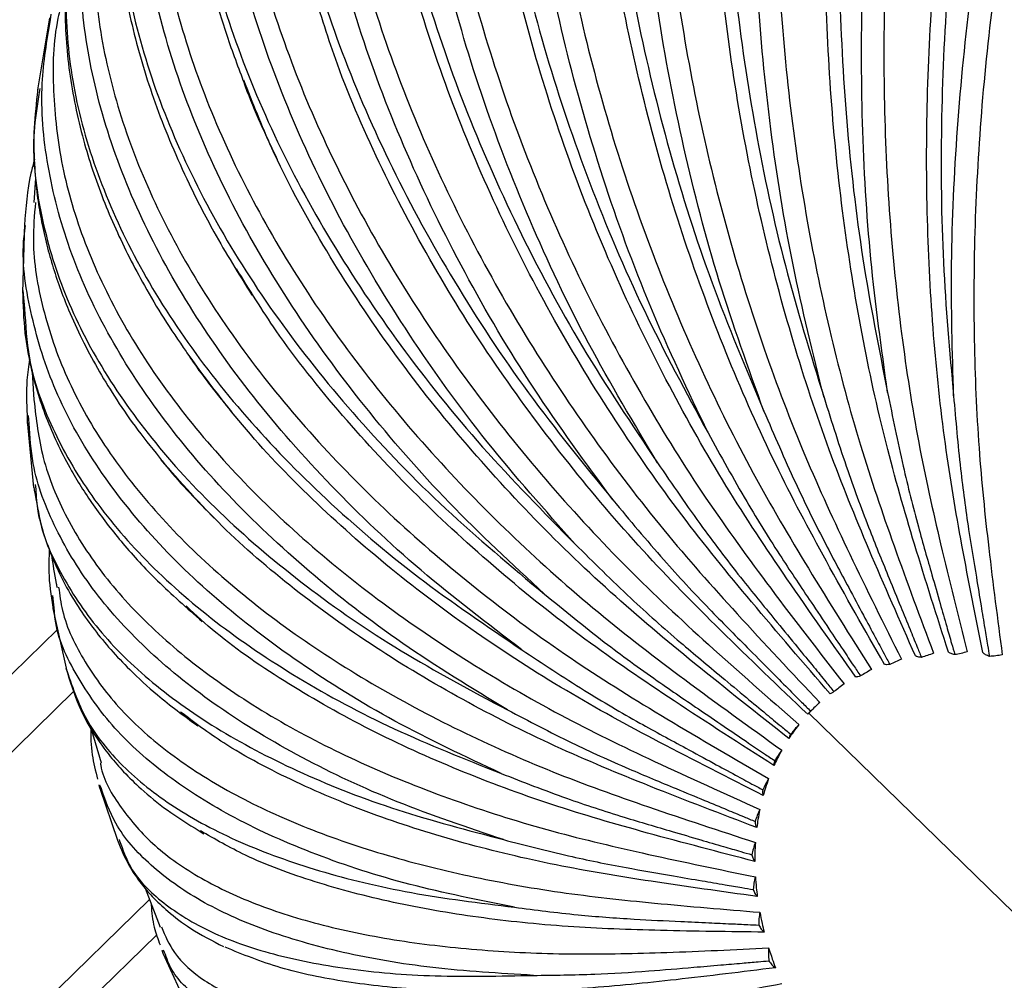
# Paper-space layout '_Trimétrica' of a CAD drawing. Header units: millimetres. Extents: x -718 to 155, y -810 to 550.
# Tile 14 of 29: x -552 to -491, y -546 to -486. Entities that reach past the tile are written whole.
import ezdxf

# ---------------------------------------------------------------- set-up
doc = ezdxf.new("R2010")
doc.units = ezdxf.units.MM

psp = doc.layouts.new('_Trimétrica')

# ---------------------------------------------------------------- linework, layer by layer
at = {"color": 7, "linetype": 'Continuous', "lineweight": 25}
for p, q in [((-550.312, -485.797), (-551.066, -490.305)), ((-550.249, -485.915), (-550.202, -485.557)), ((-551.05, -490.195), (-551.084, -490.607)), ((-550.925, -490.206), (-550.974, -490.584)), ((-551.179, -495.819), (-551.284, -497.344)), ((-551.873, -498.646), (-552, -503.003)), ((-551.975, -502.858), (-551.867, -503.983)), ((-551.387, -507.963), (-551.302, -509.69)), ((-551.717, -511.009), (-551.309, -515.163)), ((-551.708, -510.618), (-551.705, -511.172)), ((-551.581, -511.164), (-551.632, -510.666)), ((-551.204, -514.976), (-551.175, -515.276)), ((-550.005, -522.912), (-550.102, -521.927)), ((-550.101, -522.737), (-549.238, -526.654)), ((-549.81, -524.055), (-682.995, -654.047)), ((-676.708, -652.774), (-548.784, -527.915)), ((-502.564, -529.011), (-502.826, -529.279)), ((-474.206, -557.211), (-502.826, -529.279)), ((-547.737, -530.206), (-547.076, -532.391)), ((-547.226, -533.757), (-547.178, -533.973)), ((-547.09, -533.945), (-547.159, -533.779)), ((-547.174, -533.974), (-546.064, -537.233)), ((-540.948, -536.645), (-540.655, -536.836)), ((-545.957, -537.196), (-545.927, -537.267)), ((-544.323, -540.237), (-543.381, -542.673)), ((-544.051, -540.942), (-668.749, -662.651)), ((-670.422, -666.929), (-543.605, -543.151)), ((-543.291, -544.117), (-543.231, -544.301)), ((-543.229, -544.296), (-541.84, -547.294)), ((-543.117, -544.244), (-543.174, -544.112))]:
    psp.add_line(p, q, dxfattribs=at)
for points, knots in [([(-464.65, -412.883), (-465.906, -412.962), (-468.719, -413.137), (-472.993, -414.633), (-477.421, -417.122), (-481.635, -420.629), (-485.561, -425.059), (-489.137, -430.35), (-492.304, -436.404), (-495.029, -443.144), (-497.278, -450.478), (-499.02, -458.308), (-500.23, -466.528), (-500.892, -475.013), (-500.998, -483.65), (-500.536, -492.315), (-499.558, -500.91), (-498.452, -506.449), (-497.9, -509.218)], [0, 0, 0, 0, 0.050769, 0.113696, 0.176983, 0.240697, 0.304382, 0.367801, 0.431326, 0.494289, 0.557427, 0.620871, 0.683803, 0.747049, 0.810401, 0.873323, 0.936687, 1, 1, 1, 1]), ([(-497.9, -509.218), (-498.284, -506.458), (-499.053, -500.941), (-499.55, -492.342), (-499.553, -483.677), (-499.016, -475.032), (-497.959, -466.539), (-496.394, -458.317), (-494.342, -450.478), (-491.834, -443.136), (-488.905, -436.395), (-485.594, -430.344), (-481.943, -425.063), (-477.992, -420.625), (-473.808, -417.107), (-469.459, -414.59), (-465.018, -413.015), (-462.034, -412.833), (-460.548, -412.742)], [0, 0, 0, 0, 0.062304, 0.124549, 0.18729, 0.249528, 0.311843, 0.374562, 0.436755, 0.499162, 0.561819, 0.623989, 0.686514, 0.74946, 0.812379, 0.875034, 0.937795, 1, 1, 1, 1]), ([(-452.541, -413.244), (-452.946, -413.183), (-454.765, -412.911), (-458.063, -413.462), (-462.369, -414.916), (-466.63, -417.45), (-470.788, -420.946), (-474.769, -425.378), (-478.511, -430.666), (-481.953, -436.716), (-485.055, -443.45), (-487.779, -450.777), (-490.087, -458.597), (-491.948, -466.807), (-493.335, -475.28), (-494.23, -483.905), (-494.61, -492.557), (-494.515, -501.137), (-494.021, -506.667), (-493.775, -509.431)], [0, 0, 0, 0, 0.017626, 0.07915, 0.140196, 0.201591, 0.263399, 0.32518, 0.386703, 0.448329, 0.50941, 0.57066, 0.632206, 0.693257, 0.754612, 0.816069, 0.877111, 0.93858, 1, 1, 1, 1]), ([(-501.875, -509.54), (-502.559, -506.793), (-503.927, -501.302), (-505.293, -492.741), (-506.124, -484.112), (-506.363, -475.5), (-506.02, -467.038), (-505.094, -458.844), (-503.6, -451.029), (-501.561, -443.707), (-499.003, -436.982), (-495.961, -430.943), (-492.475, -425.668), (-488.579, -421.235), (-484.343, -417.706), (-479.824, -415.217), (-476.086, -413.846), (-473.833, -413.669), (-473.206, -413.62)], [0, 0, 0, 0, 0.064767, 0.129472, 0.194692, 0.25939, 0.324168, 0.389366, 0.454017, 0.518891, 0.584024, 0.64865, 0.713646, 0.779081, 0.844486, 0.909618, 0.974859, 1, 1, 1, 1]), ([(-459.084, -413.341), (-460.097, -413.334), (-462.421, -413.318), (-466.016, -414.244), (-469.778, -415.891), (-473.338, -418.214), (-476.7, -421.12), (-479.912, -424.63), (-483.011, -428.811), (-485.976, -433.71), (-488.742, -439.304), (-491.247, -445.542), (-493.431, -452.346), (-495.241, -459.613), (-496.638, -467.219), (-497.598, -475.026), (-498.11, -482.892), (-498.181, -490.674), (-497.833, -498.246), (-497.096, -505.49), (-496.03, -512.33), (-494.564, -518.911), (-493.48, -523.206), (-492.915, -525.445)], [0, 0, 0, 0, 0.03763, 0.086367, 0.133863, 0.179928, 0.224406, 0.268885, 0.314949, 0.362446, 0.411183, 0.460931, 0.511427, 0.562384, 0.613497, 0.664458, 0.714961, 0.764719, 0.813468, 0.86098, 0.907062, 0.951559, 1, 1, 1, 1]), ([(-493.775, -509.431), (-493.85, -506.698), (-493.999, -501.234), (-493.6, -492.713), (-492.747, -484.122), (-491.408, -475.546), (-489.614, -467.117), (-487.388, -458.953), (-484.76, -451.164), (-481.769, -443.864), (-478.456, -437.156), (-474.866, -431.129), (-471.046, -425.863), (-467.038, -421.428), (-462.911, -417.913), (-458.729, -415.355), (-454.572, -413.854), (-451.088, -413.287), (-449.069, -413.618), (-448.361, -413.735)], [0, 0, 0, 0, 0.060278, 0.120499, 0.181199, 0.241413, 0.301701, 0.362381, 0.422551, 0.482929, 0.543548, 0.603696, 0.664187, 0.725087, 0.785959, 0.846577, 0.907296, 0.967478, 1, 1, 1, 1]), ([(-477.812, -414.254), (-477.986, -414.271), (-479.834, -414.45), (-483.191, -415.746), (-487.792, -418.197), (-492.057, -421.726), (-495.93, -426.145), (-499.346, -431.418), (-502.251, -437.44), (-504.614, -444.137), (-506.408, -451.417), (-507.606, -459.181), (-508.192, -467.326), (-508.159, -475.728), (-507.509, -484.275), (-506.238, -492.843), (-504.414, -501.337), (-502.721, -506.806), (-501.875, -509.54)], [0, 0, 0, 0, 0.006849, 0.072687, 0.138903, 0.205564, 0.272196, 0.33855, 0.405014, 0.470891, 0.53695, 0.603329, 0.669172, 0.735345, 0.801628, 0.867462, 0.933758, 1, 1, 1, 1]), ([(-471.742, -413.855), (-471.851, -413.858), (-473.391, -413.898), (-476.247, -414.723), (-480.208, -416.331), (-483.877, -418.671), (-487.274, -421.575), (-490.451, -425.085), (-493.44, -429.261), (-496.213, -434.151), (-498.703, -439.733), (-500.845, -445.955), (-502.581, -452.74), (-503.865, -459.985), (-504.666, -467.565), (-504.969, -475.344), (-504.776, -483.179), (-504.11, -490.93), (-503.006, -498.469), (-501.507, -505.68), (-499.687, -512.488), (-497.455, -519.036), (-495.859, -523.309), (-495.027, -525.536)], [0, 0, 0, 0, 0.0038607, 0.0543079, 0.1034713, 0.1511518, 0.1971913, 0.2432309, 0.2909114, 0.3400748, 0.3905219, 0.4420153, 0.4942833, 0.5470282, 0.5999352, 0.6526837, 0.7049589, 0.7564627, 0.8069232, 0.8561024, 0.9038008, 0.9498597, 1, 1, 1, 1]), ([(-446.613, -414.476), (-447.141, -414.357), (-448.841, -413.976), (-451.814, -414.22), (-455.441, -415.139), (-459.008, -416.833), (-462.453, -419.158), (-465.777, -422.069), (-469.027, -425.576), (-472.24, -429.747), (-475.403, -434.629), (-478.455, -440.197), (-481.335, -446.403), (-483.98, -453.167), (-486.333, -460.387), (-488.347, -467.939), (-489.985, -475.688), (-491.225, -483.49), (-492.057, -491.206), (-492.491, -498.71), (-492.54, -505.885), (-492.252, -512.658), (-491.578, -519.171), (-491.022, -523.42), (-490.733, -525.635)], [0, 0, 0, 0, 0.021697, 0.069783, 0.116892, 0.162801, 0.207327, 0.250319, 0.293312, 0.337837, 0.383747, 0.430856, 0.478941, 0.527751, 0.577005, 0.626411, 0.675668, 0.724484, 0.772579, 0.819701, 0.865625, 0.910167, 0.953178, 1, 1, 1, 1]), ([(-505.637, -510.392), (-506.606, -507.697), (-508.544, -502.311), (-510.736, -493.903), (-512.356, -485.419), (-513.334, -476.943), (-513.669, -468.606), (-513.353, -460.525), (-512.389, -452.808), (-510.795, -445.568), (-508.59, -438.908), (-505.805, -432.916), (-502.474, -427.673), (-498.634, -423.238), (-494.336, -419.743), (-490.198, -417.35), (-487.393, -416.566), (-486.26, -416.249)], [0, 0, 0, 0, 0.067906, 0.135748, 0.204131, 0.271965, 0.339883, 0.408242, 0.476027, 0.544046, 0.612337, 0.680096, 0.748243, 0.81685, 0.885426, 0.953715, 1, 1, 1, 1]), ([(-484.73, -416.32), (-485.153, -416.407), (-487.03, -416.791), (-490.12, -418.208), (-493.906, -420.507), (-497.334, -423.433), (-500.478, -426.931), (-503.361, -431.089), (-505.952, -435.946), (-508.178, -441.479), (-509.975, -447.638), (-511.287, -454.345), (-512.071, -461.497), (-512.304, -468.973), (-511.981, -476.636), (-511.119, -484.348), (-509.75, -491.969), (-507.927, -499.376), (-505.704, -506.453), (-503.166, -513.129), (-500.206, -519.543), (-498.123, -523.726), (-497.037, -525.907)], [0, 0, 0, 0, 0.014892, 0.066104, 0.115772, 0.163731, 0.211689, 0.261357, 0.312569, 0.365119, 0.418759, 0.473205, 0.528149, 0.583261, 0.638208, 0.692662, 0.746312, 0.798876, 0.850105, 0.899791, 0.94777, 1, 1, 1, 1]), ([(-491.255, -417.794), (-491.761, -417.943), (-493.975, -418.596), (-497.554, -420.734), (-501.894, -424.197), (-505.711, -428.624), (-508.979, -433.851), (-511.636, -439.808), (-513.658, -446.412), (-515.023, -453.577), (-515.709, -461.203), (-515.709, -469.19), (-515.021, -477.415), (-513.658, -485.77), (-511.626, -494.133), (-509.005, -502.411), (-506.759, -507.732), (-505.637, -510.392)], [0, 0, 0, 0, 0.020715, 0.090641, 0.161039, 0.231405, 0.301478, 0.371667, 0.441236, 0.510997, 0.581097, 0.650631, 0.720512, 0.79051, 0.860033, 0.930045, 1, 1, 1, 1]), ([(-509.127, -511.759), (-510.363, -509.156), (-512.832, -503.953), (-515.795, -495.81), (-518.151, -487.579), (-519.817, -479.34), (-520.786, -471.22), (-521.038, -463.334), (-520.57, -455.787), (-519.391, -448.69), (-517.516, -442.143), (-514.969, -436.234), (-511.787, -431.034), (-507.986, -426.643), (-503.845, -423.17), (-500.77, -421.644), (-499.33, -420.93)], [0, 0, 0, 0, 0.071797, 0.143526, 0.215827, 0.287548, 0.359357, 0.431633, 0.503302, 0.575218, 0.647422, 0.719064, 0.791116, 0.863653, 0.936158, 1, 1, 1, 1]), ([(-497.741, -420.814), (-498.291, -421.027), (-500.245, -421.784), (-503.249, -423.753), (-506.726, -426.646), (-509.834, -430.146), (-512.62, -434.267), (-515.04, -439.066), (-517.021, -444.515), (-518.496, -450.563), (-519.41, -457.133), (-519.727, -464.125), (-519.43, -471.419), (-518.525, -478.883), (-517.037, -486.38), (-515.014, -493.776), (-512.518, -500.952), (-509.62, -507.797), (-506.413, -514.244), (-502.772, -520.424), (-500.235, -524.451), (-498.913, -526.55)], [0, 0, 0, 0, 0.0204, 0.072499, 0.122804, 0.17311, 0.225208, 0.278927, 0.334049, 0.390313, 0.447424, 0.505057, 0.562866, 0.620502, 0.677621, 0.733897, 0.789033, 0.842769, 0.894887, 0.945214, 1, 1, 1, 1]), ([(-491.952, -525.495), (-492.395, -523.262), (-493.245, -518.979), (-494.362, -512.416), (-495.085, -505.593), (-495.475, -498.367), (-495.477, -490.814), (-495.07, -483.048), (-494.237, -475.2), (-492.978, -467.408), (-491.309, -459.816), (-489.258, -452.561), (-486.871, -445.767), (-484.201, -439.538), (-481.309, -433.949), (-478.255, -429.064), (-475.118, -424.857), (-472.943, -422.596), (-471.877, -421.488)], [0, 0, 0, 0, 0.0624765, 0.1198675, 0.1793013, 0.2405802, 0.3034557, 0.3676311, 0.4327678, 0.4984942, 0.5644181, 0.63014, 0.6952678, 0.7594302, 0.8222891, 0.8835483, 0.9429598, 1, 1, 1, 1]), ([(-503.977, -423.284), (-504.835, -423.718), (-507.35, -424.989), (-510.961, -428.082), (-514.758, -432.437), (-517.88, -437.617), (-520.311, -443.469), (-522.019, -449.935), (-522.988, -456.924), (-523.203, -464.342), (-522.66, -472.089), (-521.369, -480.047), (-519.35, -488.111), (-516.616, -496.164), (-513.26, -504.117), (-510.504, -509.213), (-509.127, -511.759)], [0, 0, 0, 0, 0.038535, 0.112966, 0.187365, 0.261452, 0.335664, 0.409219, 0.482977, 0.557093, 0.630612, 0.704498, 0.778506, 0.852013, 0.926037, 1, 1, 1, 1]), ([(-494.099, -525.461), (-494.814, -523.224), (-496.185, -518.933), (-498.08, -512.358), (-499.569, -505.523), (-500.733, -498.285), (-501.505, -490.719), (-501.847, -482.942), (-501.73, -475.082), (-501.139, -467.28), (-500.076, -459.678), (-498.561, -452.414), (-496.627, -445.616), (-494.329, -439.373), (-491.706, -433.809), (-489.372, -429.668), (-487.835, -427.616), (-487.353, -426.972)], [0, 0, 0, 0, 0.06854, 0.131501, 0.196703, 0.26393, 0.332908, 0.403312, 0.47477, 0.546876, 0.619198, 0.691298, 0.762747, 0.833137, 0.902096, 0.969301, 1, 1, 1, 1]), ([(-512.291, -513.622), (-513.769, -511.148), (-516.723, -506.202), (-520.39, -498.431), (-523.417, -490.556), (-525.712, -482.651), (-527.259, -474.838), (-528.029, -467.226), (-528.014, -459.919), (-527.214, -453.023), (-525.639, -446.636), (-523.313, -440.839), (-520.253, -435.727), (-516.538, -431.292), (-513.532, -429.035), (-512.029, -427.907)], [0, 0, 0, 0, 0.076693, 0.153314, 0.230545, 0.307157, 0.383864, 0.461068, 0.537625, 0.614445, 0.691573, 0.768101, 0.845066, 0.92255, 1, 1, 1, 1]), ([(-510.305, -427.48), (-510.802, -427.771), (-512.588, -428.818), (-515.276, -431.217), (-518.377, -434.663), (-521.067, -438.747), (-523.333, -443.461), (-525.09, -448.792), (-526.271, -454.684), (-526.824, -461.063), (-526.715, -467.829), (-525.934, -474.866), (-524.496, -482.048), (-522.438, -489.242), (-519.817, -496.322), (-516.709, -503.173), (-513.193, -509.691), (-509.376, -515.814), (-505.115, -521.665), (-502.163, -525.473), (-500.624, -527.457)], [0, 0, 0, 0, 0.020447, 0.073576, 0.126705, 0.181727, 0.23846, 0.296675, 0.356098, 0.416414, 0.47728, 0.538334, 0.599204, 0.659529, 0.718963, 0.777194, 0.833945, 0.888988, 0.942139, 1, 1, 1, 1]), ([(-516.101, -430.929), (-517.114, -431.697), (-519.635, -433.608), (-522.896, -437.578), (-525.918, -442.641), (-528.137, -448.369), (-529.565, -454.649), (-530.178, -461.407), (-529.968, -468.548), (-528.938, -475.978), (-527.104, -483.583), (-524.493, -491.262), (-521.128, -498.904), (-517.111, -506.427), (-513.897, -511.224), (-512.291, -513.622)], [0, 0, 0, 0, 0.053369, 0.132766, 0.211832, 0.291029, 0.369526, 0.44824, 0.527336, 0.605794, 0.684644, 0.763625, 0.842071, 0.921067, 1, 1, 1, 1]), ([(-496.159, -525.708), (-497.133, -523.502), (-499.003, -519.271), (-501.646, -512.785), (-503.869, -506.038), (-505.776, -498.889), (-507.285, -491.411), (-508.346, -483.72), (-508.916, -475.943), (-508.965, -468.217), (-508.484, -460.686), (-507.483, -453.481), (-505.978, -446.743), (-504.092, -440.624), (-502.501, -437.052), (-501.736, -435.334)], [0, 0, 0, 0, 0.076298, 0.146386, 0.218968, 0.293803, 0.370589, 0.448962, 0.528508, 0.608775, 0.689284, 0.769545, 0.849081, 0.927438, 1, 1, 1, 1]), ([(-521.886, -436.272), (-522.203, -436.531), (-523.691, -437.749), (-525.936, -440.462), (-528.58, -444.445), (-530.699, -449.066), (-532.26, -454.242), (-533.179, -459.936), (-533.41, -466.07), (-532.923, -472.548), (-531.712, -479.259), (-529.801, -486.081), (-527.236, -492.89), (-524.084, -499.567), (-520.432, -506.004), (-516.368, -512.105), (-512.009, -517.816), (-507.196, -523.248), (-503.876, -526.775), (-502.145, -528.614)], [0, 0, 0, 0, 0.015287, 0.071758, 0.130243, 0.190546, 0.252423, 0.315584, 0.379696, 0.444392, 0.509287, 0.573987, 0.638107, 0.701281, 0.763175, 0.823497, 0.882003, 0.938499, 1, 1, 1, 1]), ([(-515.077, -515.949), (-516.771, -513.639), (-520.156, -509.021), (-524.448, -501.727), (-528.071, -494.305), (-530.926, -486.825), (-532.986, -479.402), (-534.217, -472.141), (-534.602, -465.139), (-534.141, -458.498), (-532.829, -452.318), (-530.71, -446.655), (-527.723, -441.682), (-525.237, -438.432), (-523.562, -437.096), (-523.371, -436.944)], [0, 0, 0, 0, 0.0822455, 0.1644131, 0.247235, 0.3293934, 0.4116529, 0.4944461, 0.5765455, 0.6589268, 0.741638, 0.8237055, 0.9062427, 0.9893361, 1, 1, 1, 1]), ([(-527, -440.568), (-528.016, -441.677), (-530.307, -444.179), (-532.936, -448.881), (-535, -454.422), (-536.174, -460.482), (-536.478, -466.953), (-535.897, -473.756), (-534.442, -480.795), (-532.135, -487.966), (-529.008, -495.173), (-525.092, -502.31), (-520.497, -509.304), (-516.883, -513.735), (-515.077, -515.949)], [0, 0, 0, 0, 0.0676374, 0.1526403, 0.2377857, 0.3221774, 0.4068033, 0.4918389, 0.5761889, 0.6609606, 0.7458728, 0.8302102, 0.9151394, 1, 1, 1, 1]), ([(-498.098, -526.231), (-499.317, -524.092), (-501.657, -519.987), (-505.002, -513.691), (-507.918, -507.131), (-510.523, -500.17), (-512.726, -492.88), (-514.465, -485.372), (-515.681, -477.768), (-516.332, -470.207), (-516.404, -462.818), (-515.867, -455.762), (-514.953, -449.795), (-513.994, -446.411), (-513.613, -445.065)], [0, 0, 0, 0, 0.084626, 0.162364, 0.242869, 0.325873, 0.41104, 0.497968, 0.586197, 0.675226, 0.764521, 0.853544, 0.941761, 1, 1, 1, 1]), ([(-531.904, -446.881), (-532.054, -447.048), (-533.247, -448.375), (-534.986, -451.325), (-537.037, -455.776), (-538.412, -460.783), (-539.111, -466.236), (-539.065, -472.077), (-538.253, -478.21), (-536.674, -484.529), (-534.357, -490.92), (-531.356, -497.267), (-527.749, -503.459), (-523.629, -509.399), (-519.094, -515.001), (-514.269, -520.217), (-508.983, -525.146), (-505.346, -528.337), (-503.451, -530)], [0, 0, 0, 0, 0.008943, 0.071385, 0.135769, 0.201834, 0.269269, 0.337719, 0.406793, 0.476079, 0.545158, 0.613617, 0.681066, 0.747149, 0.811553, 0.874018, 0.934337, 1, 1, 1, 1]), ([(-517.442, -518.705), (-519.321, -516.592), (-523.077, -512.368), (-527.905, -505.643), (-532.041, -498.766), (-535.375, -491.795), (-537.876, -484.841), (-539.502, -478), (-540.234, -471.364), (-540.056, -465.034), (-538.992, -459.082), (-536.974, -453.654), (-535, -449.855), (-533.451, -448.092), (-533.141, -447.74)], [0, 0, 0, 0, 0.088739, 0.177393, 0.266754, 0.355399, 0.444152, 0.533482, 0.622063, 0.710948, 0.80019, 0.888736, 0.97779, 1, 1, 1, 1]), ([(-536.206, -451.798), (-536.872, -452.864), (-538.146, -454.903), (-539.478, -457.863), (-540.673, -461.277), (-541.568, -465.291), (-542.003, -470.001), (-541.863, -474.895), (-541.298, -478.907), (-540.652, -481.919), (-540.095, -484.087), (-539.349, -486.632), (-538.641, -488.536), (-538.262, -489.555)], [0, 0, 0, 0, 0.097877, 0.187358, 0.273115, 0.397556, 0.521688, 0.646366, 0.770686, 0.818754, 0.866222, 0.928377, 1, 1, 1, 1]), ([(-536.898, -453.082), (-537.542, -454.123), (-539.167, -456.753), (-540.754, -461.56), (-541.754, -467.334), (-541.789, -473.478), (-540.899, -479.882), (-539.087, -486.466), (-536.383, -493.128), (-532.823, -499.782), (-528.445, -506.328), (-523.366, -512.703), (-519.416, -516.705), (-517.442, -518.705)], [0, 0, 0, 0, 0.0617379, 0.1560175, 0.2494625, 0.3431669, 0.4373248, 0.5307236, 0.6245894, 0.7186107, 0.8119956, 0.9060358, 1, 1, 1, 1]), ([(-539.93, -458.82), (-540.011, -458.944), (-540.957, -460.389), (-542.17, -463.541), (-543.472, -468.297), (-543.969, -473.488), (-543.701, -478.988), (-542.621, -484.725), (-540.74, -490.593), (-538.09, -496.487), (-534.733, -502.302), (-530.752, -507.937), (-526.249, -513.306), (-521.329, -518.333), (-516.122, -522.979), (-510.447, -527.33), (-506.551, -530.134), (-504.521, -531.596)], [0, 0, 0, 0, 0.006467, 0.075352, 0.146035, 0.218185, 0.29142, 0.365323, 0.439453, 0.513361, 0.586606, 0.65877, 0.729472, 0.798379, 0.865211, 0.929746, 1, 1, 1, 1]), ([(-499.886, -527.023), (-501.331, -524.983), (-504.104, -521.07), (-508.098, -515.061), (-511.651, -508.784), (-514.9, -502.108), (-517.744, -495.102), (-520.106, -487.87), (-521.921, -480.529), (-523.119, -473.218), (-523.726, -466.08), (-523.587, -461.57), (-523.518, -459.34)], [0, 0, 0, 0, 0.099333, 0.19058, 0.285075, 0.382504, 0.482471, 0.584505, 0.688067, 0.792567, 0.897381, 1, 1, 1, 1]), ([(-519.35, -521.846), (-521.38, -519.96), (-525.439, -516.188), (-530.707, -510.12), (-535.262, -503.868), (-538.99, -497.484), (-541.852, -491.069), (-543.803, -484.711), (-544.813, -478.499), (-544.889, -472.513), (-543.951, -466.879), (-542.653, -462.667), (-541.372, -460.537), (-541.035, -459.975)], [0, 0, 0, 0, 0.0964089, 0.1927264, 0.2898109, 0.3861177, 0.4825429, 0.5795938, 0.6758313, 0.7723993, 0.8693542, 0.9655543, 1, 1, 1, 1]), ([(-543.312, -464.241), (-543.796, -465.394), (-544.702, -467.553), (-545.496, -470.585), (-545.996, -473.476), (-546.219, -476.36), (-546.196, -479.282), (-545.879, -482.757), (-545.105, -486.796), (-543.921, -490.642), (-542.689, -493.772), (-541.52, -496.342), (-539.925, -499.485), (-538.476, -501.816), (-537.657, -503.132)], [0, 0, 0, 0, 0.095158, 0.178112, 0.256365, 0.332394, 0.408353, 0.484683, 0.599194, 0.713061, 0.771345, 0.831354, 0.904775, 1, 1, 1, 1]), ([(-543.284, -464.251), (-543.34, -464.346), (-544.311, -466.014), (-545.321, -469.649), (-546.211, -475.103), (-546.025, -480.877), (-544.894, -486.83), (-542.798, -492.899), (-539.78, -498.987), (-535.878, -505.016), (-531.134, -510.895), (-525.672, -516.571), (-521.457, -520.088), (-519.35, -521.846)], [0, 0, 0, 0, 0.006074, 0.105947, 0.204935, 0.304199, 0.403943, 0.502883, 0.602317, 0.701917, 0.800842, 0.900461, 1, 1, 1, 1]), ([(-545.782, -471.558), (-545.87, -471.753), (-546.599, -473.372), (-547.27, -476.711), (-547.699, -481.565), (-547.239, -486.698), (-545.961, -491.989), (-543.847, -497.355), (-540.943, -502.696), (-537.313, -507.917), (-533.047, -512.931), (-528.251, -517.663), (-523.036, -522.048), (-517.538, -526.06), (-511.567, -529.765), (-507.472, -532.139), (-505.338, -533.376)], [0, 0, 0, 0, 0.010352, 0.086004, 0.163225, 0.241609, 0.320707, 0.400048, 0.479152, 0.557545, 0.634782, 0.710455, 0.784206, 0.855736, 0.924808, 1, 1, 1, 1]), ([(-501.494, -528.07), (-503.143, -526.163), (-506.306, -522.504), (-510.883, -516.875), (-515.01, -510.971), (-518.839, -504.673), (-522.258, -498.042), (-525.186, -491.174), (-527.52, -484.188), (-529.209, -477.469), (-529.765, -473.201), (-530.025, -471.203)], [0, 0, 0, 0, 0.1123, 0.215458, 0.322289, 0.432436, 0.545453, 0.660806, 0.777888, 0.896029, 1, 1, 1, 1]), ([(-520.769, -525.323), (-522.915, -523.689), (-527.206, -520.422), (-532.81, -515.085), (-537.686, -509.532), (-541.713, -503.802), (-544.852, -497.988), (-547.047, -492.17), (-548.287, -486.422), (-548.494, -480.851), (-547.981, -476.285), (-547.024, -473.735), (-546.692, -472.85)], [0, 0, 0, 0, 0.10469, 0.209281, 0.314705, 0.419285, 0.523993, 0.62938, 0.733884, 0.838747, 0.94403, 1, 1, 1, 1]), ([(-548.33, -477.655), (-548.554, -478.539), (-548.993, -480.272), (-549.266, -482.71), (-549.369, -484.933), (-549.301, -487.066), (-549.084, -489.183), (-548.72, -491.303), (-548.23, -493.342), (-547.638, -495.291), (-546.967, -497.144), (-546.195, -498.977), (-545.334, -500.779), (-544.338, -502.632), (-543.189, -504.594), (-542.247, -505.973), (-541.772, -506.666)], [0, 0, 0, 0, 0.091307, 0.178796, 0.255026, 0.329282, 0.402132, 0.47522, 0.548093, 0.611564, 0.674884, 0.73783, 0.799434, 0.859701, 0.929459, 1, 1, 1, 1]), ([(-548.265, -477.631), (-548.378, -477.944), (-549.073, -479.874), (-549.389, -483.695), (-549.146, -489.025), (-547.812, -494.493), (-545.52, -499.993), (-542.273, -505.452), (-538.125, -510.794), (-533.117, -515.939), (-527.378, -520.846), (-522.971, -523.831), (-520.769, -525.323)], [0, 0, 0, 0, 0.020961, 0.12936, 0.238059, 0.347284, 0.455629, 0.564515, 0.673582, 0.781911, 0.890999, 1, 1, 1, 1]), ([(-549.468, -484.551), (-549.58, -484.97), (-550.081, -486.846), (-550.158, -490.369), (-549.645, -495.076), (-548.212, -499.89), (-545.947, -504.708), (-542.87, -509.447), (-539.057, -514.023), (-534.597, -518.362), (-529.603, -522.401), (-524.19, -526.089), (-518.494, -529.41), (-512.323, -532.413), (-508.095, -534.318), (-505.891, -535.311)], [0, 0, 0, 0, 0.02369, 0.106176, 0.189903, 0.274394, 0.359145, 0.443641, 0.52738, 0.609883, 0.690714, 0.769493, 0.8459, 0.919681, 1, 1, 1, 1]), ([(-502.898, -529.357), (-504.724, -527.612), (-508.227, -524.265), (-513.313, -519.102), (-517.941, -513.657), (-522.275, -507.824), (-526.203, -501.652), (-529.598, -495.238), (-532.208, -489.306), (-533.354, -485.569), (-533.834, -484.007)], [0, 0, 0, 0, 0.1302786, 0.2499529, 0.3738867, 0.5016682, 0.6327789, 0.7666002, 0.902426, 1, 1, 1, 1]), ([(-521.677, -529.08), (-523.902, -527.721), (-528.349, -525.003), (-534.18, -520.462), (-539.272, -515.668), (-543.503, -510.649), (-546.826, -505.488), (-549.198, -500.255), (-550.549, -495.027), (-550.975, -490.209), (-550.472, -487.235), (-550.249, -485.915)], [0, 0, 0, 0, 0.113502, 0.2268963, 0.3411937, 0.4545754, 0.5680966, 0.6823544, 0.7956547, 0.909344, 1, 1, 1, 1]), ([(-538.262, -489.555), (-538.198, -489.733), (-537.599, -491.428), (-536.79, -493.132), (-536.067, -494.657)], [0, 0, 0, 0, 0.105473, 1, 1, 1, 1]), ([(-504.075, -530.863), (-506.05, -529.308), (-509.838, -526.326), (-515.351, -521.709), (-520.399, -516.801), (-525.157, -511.51), (-529.506, -505.878), (-533.311, -499.988), (-536.262, -494.549), (-537.601, -491.109), (-538.152, -489.691)], [0, 0, 0, 0, 0.130583, 0.250537, 0.374761, 0.502841, 0.634258, 0.768392, 0.904535, 1, 1, 1, 1]), ([(-550.974, -490.584), (-551.098, -491.359), (-551.476, -493.728), (-551.01, -497.816), (-549.632, -502.743), (-547.202, -507.638), (-543.824, -512.418), (-539.527, -517.023), (-534.362, -521.38), (-528.458, -525.462), (-523.937, -527.874), (-521.677, -529.08)], [0, 0, 0, 0, 0.057291, 0.174988, 0.293254, 0.410568, 0.528467, 0.646562, 0.763858, 0.881977, 1, 1, 1, 1]), ([(-551.084, -490.607), (-551.169, -491.396), (-551.334, -492.935), (-551.269, -495.048), (-551.101, -496.828), (-550.858, -498.358), (-550.541, -499.816), (-550.146, -501.248), (-549.677, -502.658), (-549.072, -504.21), (-548.303, -505.896), (-547.344, -507.699), (-546.241, -509.504), (-544.992, -511.352), (-543.966, -512.627), (-543.447, -513.272)], [0, 0, 0, 0, 0.099581, 0.194362, 0.267538, 0.332898, 0.397278, 0.460245, 0.522308, 0.584206, 0.666585, 0.747693, 0.826809, 0.912377, 1, 1, 1, 1]), ([(-551.249, -494.644), (-551.327, -494.929), (-551.692, -496.27), (-551.797, -497.674), (-551.88, -498.781)], [0, 0, 0, 0, 0.211889, 1, 1, 1, 1]), ([(-551.192, -497.35), (-551.259, -498.133), (-551.447, -500.333), (-550.816, -504.003), (-549.358, -508.3), (-547.003, -512.537), (-543.842, -516.635), (-539.935, -520.525), (-535.378, -524.144), (-530.285, -527.445), (-524.771, -530.39), (-518.976, -532.976), (-512.704, -535.233), (-508.408, -536.638), (-506.169, -537.371)], [0, 0, 0, 0, 0.0492928, 0.1383483, 0.2282162, 0.3183604, 0.4082345, 0.4973022, 0.5850555, 0.6710313, 0.7548239, 0.8360935, 0.9145699, 1, 1, 1, 1]), ([(-522.06, -533.059), (-524.325, -531.992), (-528.851, -529.858), (-534.796, -526.164), (-539.997, -522.178), (-544.331, -517.917), (-547.744, -513.452), (-550.214, -508.843), (-551.586, -504.16), (-552.099, -500.784), (-551.847, -499.011), (-551.814, -498.781)], [0, 0, 0, 0, 0.122538, 0.244959, 0.368356, 0.490764, 0.613323, 0.736676, 0.858997, 0.981737, 1, 1, 1, 1]), ([(-505.007, -532.564), (-507.099, -531.224), (-511.113, -528.654), (-516.964, -524.654), (-522.343, -520.353), (-527.444, -515.676), (-532.101, -510.651), (-535.904, -505.892), (-537.815, -502.79), (-538.611, -501.497)], [0, 0, 0, 0, 0.151095, 0.289892, 0.433629, 0.581828, 0.733889, 0.889093, 1, 1, 1, 1]), ([(-551.999, -502.864), (-551.971, -503.754), (-551.919, -505.386), (-551.522, -507.54), (-551.052, -509.321), (-550.468, -510.975), (-549.769, -512.568), (-548.817, -514.38), (-547.518, -516.426), (-545.728, -518.722), (-543.598, -521.049), (-541.728, -522.7), (-540.76, -523.555)], [0, 0, 0, 0, 0.1135, 0.208078, 0.289014, 0.367276, 0.443352, 0.518704, 0.631692, 0.747689, 0.869347, 1, 1, 1, 1]), ([(-551.867, -503.983), (-551.809, -505.013), (-551.669, -507.528), (-550.262, -511.459), (-547.835, -515.712), (-544.404, -519.778), (-540.064, -523.606), (-534.85, -527.132), (-528.895, -530.345), (-524.338, -532.154), (-522.06, -533.059)], [0, 0, 0, 0, 0.090454, 0.220839, 0.350172, 0.480152, 0.610348, 0.739662, 0.869884, 1, 1, 1, 1]), ([(-541.772, -506.666), (-541.646, -506.858), (-540.809, -508.127), (-539.795, -509.377), (-538.935, -510.437)], [0, 0, 0, 0, 0.151452, 1, 1, 1, 1]), ([(-551.562, -507.141), (-551.626, -507.577), (-551.796, -508.728), (-551.742, -509.894), (-551.708, -510.618)], [0, 0, 0, 0, 0.3783783, 1, 1, 1, 1]), ([(-505.679, -534.433), (-507.856, -533.33), (-512.032, -531.213), (-518.127, -527.891), (-523.746, -524.257), (-529.087, -520.253), (-533.991, -515.898), (-538.296, -511.398), (-540.571, -508.3), (-541.665, -506.811)], [0, 0, 0, 0, 0.146294, 0.28068, 0.419849, 0.563339, 0.710567, 0.860839, 1, 1, 1, 1]), ([(-497.9, -509.218), (-497.588, -510.765), (-497.012, -513.624), (-496.054, -517.412), (-495.24, -520.24), (-494.648, -522.313), (-494.238, -523.741), (-493.933, -524.804), (-493.764, -525.391), (-493.697, -525.624)], [0, 0, 0, 0, 0.272344, 0.503117, 0.689512, 0.801166, 0.890132, 0.95641, 1, 1, 1, 1]), ([(-551.286, -509.689), (-551.146, -510.898), (-550.857, -513.4), (-549.34, -517.088), (-547.008, -520.718), (-543.841, -524.146), (-539.935, -527.318), (-535.378, -530.185), (-530.285, -532.716), (-524.771, -534.885), (-518.976, -536.704), (-512.704, -538.179), (-508.408, -539.063), (-506.169, -539.524)], [0, 0, 0, 0, 0.088861, 0.18389, 0.279212, 0.374247, 0.468431, 0.561224, 0.652138, 0.740743, 0.82668, 0.909663, 1, 1, 1, 1]), ([(-501.875, -509.54), (-501.393, -511.074), (-500.502, -513.906), (-499.109, -517.659), (-497.962, -520.46), (-497.126, -522.513), (-496.548, -523.928), (-496.117, -524.981), (-495.879, -525.563), (-495.784, -525.793)], [0, 0, 0, 0, 0.272344, 0.503116, 0.689511, 0.801165, 0.890131, 0.956409, 1, 1, 1, 1]), ([(-493.775, -509.431), (-493.64, -510.969), (-493.391, -513.81), (-492.883, -517.575), (-492.416, -520.386), (-492.077, -522.445), (-491.842, -523.864), (-491.666, -524.921), (-491.569, -525.504), (-491.53, -525.736)], [0, 0, 0, 0, 0.272344, 0.503117, 0.689512, 0.801166, 0.890131, 0.95641, 1, 1, 1, 1]), ([(-505.637, -510.392), (-504.994, -511.889), (-503.805, -514.654), (-502, -518.313), (-500.538, -521.043), (-499.471, -523.044), (-498.734, -524.422), (-498.184, -525.449), (-497.88, -526.016), (-497.76, -526.24)], [0, 0, 0, 0, 0.272344, 0.503116, 0.689512, 0.801165, 0.890131, 0.956409, 1, 1, 1, 1]), ([(-521.913, -537.196), (-524.177, -536.435), (-528.703, -534.912), (-534.647, -532.103), (-539.849, -528.962), (-544.179, -525.491), (-547.608, -521.754), (-550.021, -517.796), (-551.389, -514.241), (-551.529, -512), (-551.581, -511.164)], [0, 0, 0, 0, 0.131494, 0.262864, 0.39528, 0.526635, 0.658151, 0.790521, 0.921782, 1, 1, 1, 1]), ([(-509.127, -511.759), (-508.334, -513.198), (-506.869, -515.855), (-504.683, -519.365), (-502.928, -521.98), (-501.647, -523.896), (-500.762, -525.217), (-500.102, -526.2), (-499.737, -526.743), (-499.593, -526.959)], [0, 0, 0, 0, 0.272344, 0.503117, 0.689512, 0.801165, 0.890131, 0.95641, 1, 1, 1, 1]), ([(-543.447, -513.272), (-543.284, -513.484), (-542.282, -514.781), (-541.044, -516.041), (-540.008, -517.096)], [0, 0, 0, 0, 0.16293, 1, 1, 1, 1]), ([(-506.08, -536.442), (-508.307, -535.592), (-512.581, -533.961), (-518.821, -531.368), (-524.583, -528.45), (-530.068, -525.171), (-535.118, -521.534), (-539.663, -517.621), (-542.107, -514.839), (-543.328, -513.449)], [0, 0, 0, 0, 0.144714, 0.277648, 0.415314, 0.557254, 0.702892, 0.851541, 1, 1, 1, 1]), ([(-512.291, -513.622), (-511.362, -514.98), (-509.646, -517.489), (-507.114, -520.796), (-505.094, -523.255), (-503.618, -525.057), (-502.599, -526.299), (-501.84, -527.223), (-501.42, -527.734), (-501.254, -527.937)], [0, 0, 0, 0, 0.272344, 0.503116, 0.689511, 0.801165, 0.890131, 0.956409, 1, 1, 1, 1]), ([(-551.299, -515.142), (-551.286, -515.207), (-551.128, -516.001), (-550.89, -517.568), (-550.195, -519.467), (-549.392, -521.202), (-548.486, -522.718), (-547.516, -524.077), (-546.484, -525.326), (-545.213, -526.664), (-543.461, -528.298), (-541.909, -529.441), (-541.045, -530.077)], [0, 0, 0, 0, 0.01089, 0.134236, 0.25611, 0.367144, 0.474628, 0.560258, 0.647973, 0.739503, 0.854967, 1, 1, 1, 1]), ([(-551.175, -515.276), (-551.142, -515.742), (-551.016, -517.534), (-549.749, -520.493), (-547.393, -524.089), (-544.008, -527.415), (-539.727, -530.438), (-534.573, -533.106), (-528.682, -535.418), (-524.169, -536.604), (-521.913, -537.196)], [0, 0, 0, 0, 0.048032, 0.184498, 0.319864, 0.455906, 0.592174, 0.72752, 0.863815, 1, 1, 1, 1]), ([(-515.077, -515.949), (-514.029, -517.208), (-512.093, -519.533), (-509.255, -522.585), (-507.002, -524.848), (-505.355, -526.508), (-504.218, -527.651), (-503.371, -528.502), (-502.903, -528.972), (-502.717, -529.159)], [0, 0, 0, 0, 0.272343, 0.503115, 0.68951, 0.801164, 0.89013, 0.956409, 1, 1, 1, 1]), ([(-550.327, -518.985), (-550.349, -519.557), (-550.399, -520.879), (-550.184, -522.184), (-550.063, -522.925)], [0, 0, 0, 0, 0.432632, 1, 1, 1, 1]), ([(-517.442, -518.705), (-516.293, -519.846), (-514.169, -521.953), (-511.073, -524.703), (-508.621, -526.735), (-506.83, -528.226), (-505.593, -529.252), (-504.671, -530.016), (-504.161, -530.438), (-503.959, -530.606)], [0, 0, 0, 0, 0.272344, 0.503117, 0.689512, 0.801165, 0.890131, 0.95641, 1, 1, 1, 1]), ([(-550.195, -519.373), (-550.102, -519.972), (-549.997, -520.655), (-549.859, -521.333), (-549.842, -521.416)], [0, 0, 0, 0, 0.877609, 1, 1, 1, 1]), ([(-549.742, -521.396), (-549.676, -521.889), (-549.459, -523.52), (-548.184, -526.112), (-545.955, -529.123), (-542.868, -531.862), (-539.057, -534.297), (-534.597, -536.392), (-529.603, -538.131), (-524.19, -539.503), (-518.494, -540.532), (-512.323, -541.206), (-508.095, -541.554), (-505.891, -541.735)], [0, 0, 0, 0, 0.043303, 0.143084, 0.243171, 0.342959, 0.441851, 0.539285, 0.634744, 0.727779, 0.818014, 0.905146, 1, 1, 1, 1]), ([(-519.35, -521.846), (-518.118, -522.852), (-515.844, -524.71), (-512.539, -527.117), (-509.927, -528.886), (-508.018, -530.183), (-506.701, -531.077), (-505.719, -531.742), (-505.176, -532.11), (-504.96, -532.255)], [0, 0, 0, 0, 0.272344, 0.503116, 0.689511, 0.801165, 0.890131, 0.956409, 1, 1, 1, 1]), ([(-506.204, -538.558), (-508.447, -537.975), (-512.751, -536.857), (-519.036, -535.031), (-524.841, -532.868), (-530.376, -530.352), (-535.451, -527.467), (-539.307, -524.859), (-541.166, -523.141), (-541.772, -522.58)], [0, 0, 0, 0, 0.156703, 0.300651, 0.449723, 0.603422, 0.761127, 0.922091, 1, 1, 1, 1]), ([(-521.237, -541.427), (-523.461, -540.979), (-527.908, -540.084), (-533.737, -538.184), (-538.831, -535.91), (-543.055, -533.252), (-546.401, -530.265), (-548.687, -526.965), (-549.873, -524.486), (-549.991, -523.079), (-550.005, -522.912)], [0, 0, 0, 0, 0.139972, 0.279812, 0.420766, 0.56059, 0.700586, 0.841491, 0.981214, 1, 1, 1, 1]), ([(-520.769, -525.323), (-519.477, -526.18), (-517.09, -527.762), (-513.63, -529.789), (-510.899, -531.266), (-508.903, -532.35), (-507.525, -533.097), (-506.498, -533.653), (-505.931, -533.959), (-505.706, -534.081)], [0, 0, 0, 0, 0.272344, 0.503116, 0.689511, 0.801165, 0.890131, 0.956409, 1, 1, 1, 1]), ([(-495.784, -525.793), (-495.864, -525.787), (-496.023, -525.775), (-496.113, -525.73), (-496.159, -525.708)], [0, 0, 0, 0, 0.49956, 1, 1, 1, 1]), ([(-495.027, -525.536), (-495.154, -525.585), (-495.407, -525.682), (-495.658, -525.756), (-495.784, -525.793)], [0, 0, 0, 0, 0.499434, 1, 1, 1, 1]), ([(-493.697, -525.624), (-493.781, -525.604), (-493.95, -525.564), (-494.049, -525.495), (-494.099, -525.461)], [0, 0, 0, 0, 0.49956, 1, 1, 1, 1]), ([(-492.915, -525.445), (-493.045, -525.482), (-493.305, -525.555), (-493.566, -525.601), (-493.697, -525.624)], [0, 0, 0, 0, 0.4994343, 1, 1, 1, 1]), ([(-491.53, -525.736), (-491.618, -525.702), (-491.794, -525.633), (-491.899, -525.541), (-491.952, -525.495)], [0, 0, 0, 0, 0.49956, 1, 1, 1, 1]), ([(-490.733, -525.635), (-490.865, -525.659), (-491.13, -525.709), (-491.397, -525.727), (-491.53, -525.736)], [0, 0, 0, 0, 0.499434, 1, 1, 1, 1]), ([(-497.76, -526.24), (-497.833, -526.248), (-497.979, -526.264), (-498.058, -526.242), (-498.098, -526.231)], [0, 0, 0, 0, 0.49956, 1, 1, 1, 1]), ([(-497.037, -525.907), (-497.159, -525.967), (-497.402, -526.087), (-497.64, -526.189), (-497.76, -526.24)], [0, 0, 0, 0, 0.499434, 1, 1, 1, 1]), ([(-549.283, -526.464), (-548.92, -527.556), (-548.195, -529.731), (-545.859, -532.63), (-542.649, -535.21), (-538.519, -537.413), (-533.536, -539.205), (-527.821, -540.602), (-523.431, -541.152), (-521.237, -541.427)], [0, 0, 0, 0, 0.1433514, 0.2855471, 0.4284537, 0.5715971, 0.7137715, 0.8569435, 1, 1, 1, 1]), ([(-549.283, -526.465), (-549.034, -527.283), (-548.581, -528.774), (-547.6, -530.528), (-546.647, -531.864), (-545.657, -532.994), (-544.502, -534.116), (-542.972, -535.387), (-541.637, -536.217), (-540.948, -536.645)], [0, 0, 0, 0, 0.190619, 0.347487, 0.488189, 0.587996, 0.701045, 0.845735, 1, 1, 1, 1]), ([(-499.593, -526.959), (-499.658, -526.98), (-499.788, -527.022), (-499.853, -527.023), (-499.886, -527.023)], [0, 0, 0, 0, 0.49956, 1, 1, 1, 1]), ([(-498.913, -526.55), (-499.028, -526.622), (-499.258, -526.765), (-499.481, -526.894), (-499.593, -526.959)], [0, 0, 0, 0, 0.499434, 1, 1, 1, 1]), ([(-500.624, -527.457), (-500.732, -527.54), (-500.947, -527.705), (-501.151, -527.859), (-501.254, -527.937)], [0, 0, 0, 0, 0.499434, 1, 1, 1, 1]), ([(-501.254, -527.937), (-501.309, -527.97), (-501.421, -528.038), (-501.47, -528.059), (-501.494, -528.07)], [0, 0, 0, 0, 0.49956, 1, 1, 1, 1]), ([(-502.145, -528.614), (-502.244, -528.706), (-502.442, -528.891), (-502.625, -529.069), (-502.717, -529.159)], [0, 0, 0, 0, 0.499434, 1, 1, 1, 1]), ([(-506.049, -540.748), (-508.272, -540.441), (-512.539, -539.854), (-518.768, -538.822), (-524.518, -537.44), (-529.994, -535.713), (-535.024, -533.614), (-539.15, -531.448), (-541.248, -529.868), (-542.119, -529.212)], [0, 0, 0, 0, 0.151212, 0.290116, 0.433964, 0.582278, 0.734456, 0.889781, 1, 1, 1, 1]), ([(-521.677, -529.08), (-520.346, -529.776), (-517.887, -531.061), (-514.328, -532.677), (-511.521, -533.839), (-509.469, -534.692), (-508.053, -535.28), (-506.998, -535.717), (-506.414, -535.958), (-506.183, -536.054)], [0, 0, 0, 0, 0.272344, 0.503117, 0.689512, 0.801165, 0.890131, 0.95641, 1, 1, 1, 1]), ([(-502.717, -529.159), (-502.762, -529.204), (-502.852, -529.296), (-502.883, -529.337), (-502.898, -529.357)], [0, 0, 0, 0, 0.49956, 1, 1, 1, 1]), ([(-502.826, -529.279), (-502.84, -529.294), (-502.864, -529.32), (-502.888, -529.346), (-502.898, -529.357)], [0, 0, 0, 0, 0.559645, 1, 1, 1, 1]), ([(-503.451, -530), (-503.572, -530.156), (-503.789, -530.436), (-503.987, -530.732), (-504.075, -530.863)], [0, 0, 0, 0, 0.556918, 1, 1, 1, 1]), ([(-503.451, -530), (-503.54, -530.102), (-503.719, -530.306), (-503.879, -530.506), (-503.959, -530.606)], [0, 0, 0, 0, 0.499434, 1, 1, 1, 1]), ([(-547.737, -530.206), (-547.731, -530.76), (-547.719, -531.799), (-547.435, -532.901), (-547.302, -533.415)], [0, 0, 0, 0, 0.533241, 1, 1, 1, 1]), ([(-503.959, -530.606), (-503.992, -530.662), (-504.059, -530.775), (-504.07, -530.834), (-504.075, -530.863)], [0, 0, 0, 0, 0.49956, 1, 1, 1, 1]), ([(-504.521, -531.596), (-504.616, -531.772), (-504.788, -532.088), (-504.94, -532.418), (-505.007, -532.564)], [0, 0, 0, 0, 0.557516, 1, 1, 1, 1]), ([(-504.521, -531.596), (-504.6, -531.706), (-504.758, -531.926), (-504.893, -532.146), (-504.96, -532.255)], [0, 0, 0, 0, 0.499434, 1, 1, 1, 1]), ([(-547.127, -532.405), (-547.12, -532.449), (-546.969, -533.466), (-545.9, -535.226), (-543.863, -537.62), (-540.939, -539.66), (-537.314, -541.351), (-533.047, -542.665), (-528.251, -543.604), (-523.036, -544.17), (-517.538, -544.402), (-511.567, -544.265), (-507.472, -544.072), (-505.338, -543.971)], [0, 0, 0, 0, 0.004693, 0.108501, 0.212628, 0.316443, 0.419326, 0.520691, 0.620003, 0.716793, 0.810669, 0.901318, 1, 1, 1, 1]), ([(-504.96, -532.255), (-504.981, -532.321), (-505.023, -532.453), (-505.012, -532.527), (-505.007, -532.564)], [0, 0, 0, 0, 0.49956, 1, 1, 1, 1]), ([(-522.06, -533.059), (-520.713, -533.584), (-518.224, -534.554), (-514.623, -535.735), (-511.783, -536.563), (-509.708, -537.172), (-508.276, -537.591), (-507.208, -537.903), (-506.618, -538.075), (-506.384, -538.143)], [0, 0, 0, 0, 0.272344, 0.503116, 0.689511, 0.801165, 0.890131, 0.956409, 1, 1, 1, 1]), ([(-505.338, -533.376), (-505.407, -533.493), (-505.543, -533.727), (-505.651, -533.963), (-505.706, -534.081)], [0, 0, 0, 0, 0.499434, 1, 1, 1, 1]), ([(-505.338, -533.376), (-505.407, -533.569), (-505.531, -533.917), (-505.633, -534.275), (-505.679, -534.433)], [0, 0, 0, 0, 0.558092, 1, 1, 1, 1]), ([(-520.042, -545.685), (-522.188, -545.554), (-526.478, -545.292), (-532.081, -544.312), (-536.954, -542.914), (-540.988, -541.08), (-544.101, -538.837), (-546.21, -536.463), (-546.825, -534.702), (-547.09, -533.945)], [0, 0, 0, 0, 0.147697, 0.295253, 0.443985, 0.591525, 0.739247, 0.887927, 1, 1, 1, 1]), ([(-505.706, -534.081), (-505.713, -534.155), (-505.728, -534.303), (-505.695, -534.39), (-505.679, -534.433)], [0, 0, 0, 0, 0.49956, 1, 1, 1, 1]), ([(-505.891, -535.311), (-505.948, -535.434), (-506.061, -535.68), (-506.142, -535.929), (-506.183, -536.054)], [0, 0, 0, 0, 0.499434, 1, 1, 1, 1]), ([(-505.891, -535.311), (-505.932, -535.519), (-506.005, -535.892), (-506.057, -536.273), (-506.08, -536.442)], [0, 0, 0, 0, 0.558653, 1, 1, 1, 1]), ([(-506.183, -536.054), (-506.176, -536.135), (-506.164, -536.296), (-506.108, -536.393), (-506.08, -536.442)], [0, 0, 0, 0, 0.49956, 1, 1, 1, 1]), ([(-505.617, -542.977), (-507.786, -542.952), (-511.948, -542.905), (-518.021, -542.681), (-523.618, -542.094), (-528.937, -541.171), (-533.815, -539.869), (-537.882, -538.373), (-539.965, -537.165), (-540.87, -536.64)], [0, 0, 0, 0, 0.149874, 0.287549, 0.430124, 0.577126, 0.727957, 0.881907, 1, 1, 1, 1]), ([(-546.067, -537.237), (-545.843, -537.77), (-545.438, -538.737), (-544.636, -539.895), (-543.86, -540.808), (-542.858, -541.757), (-541.428, -542.843), (-540.135, -543.516), (-539.427, -543.884)], [0, 0, 0, 0, 0.183434, 0.333241, 0.454929, 0.59951, 0.78096, 1, 1, 1, 1]), ([(-545.927, -537.267), (-545.727, -537.831), (-545.21, -539.283), (-543.296, -541.205), (-540.338, -543.038), (-536.461, -544.419), (-531.754, -545.336), (-526.328, -545.814), (-522.137, -545.728), (-520.042, -545.685)], [0, 0, 0, 0, 0.095313, 0.245482, 0.396403, 0.547573, 0.69772, 0.848921, 1, 1, 1, 1]), ([(-521.913, -537.196), (-520.572, -537.544), (-518.094, -538.187), (-514.509, -538.914), (-511.682, -539.396), (-509.616, -539.751), (-508.19, -539.995), (-507.127, -540.176), (-506.54, -540.276), (-506.306, -540.316)], [0, 0, 0, 0, 0.272344, 0.503116, 0.689512, 0.801165, 0.890131, 0.956409, 1, 1, 1, 1]), ([(-506.169, -537.371), (-506.214, -537.499), (-506.304, -537.754), (-506.357, -538.014), (-506.384, -538.143)], [0, 0, 0, 0, 0.499434, 1, 1, 1, 1]), ([(-506.169, -537.371), (-506.182, -537.591), (-506.203, -537.983), (-506.204, -538.382), (-506.204, -538.558)], [0, 0, 0, 0, 0.559202, 1, 1, 1, 1]), ([(-506.384, -538.143), (-506.364, -538.229), (-506.323, -538.4), (-506.244, -538.505), (-506.204, -538.558)], [0, 0, 0, 0, 0.49956, 1, 1, 1, 1]), ([(-506.169, -539.524), (-506.202, -539.655), (-506.269, -539.917), (-506.294, -540.183), (-506.306, -540.316)], [0, 0, 0, 0, 0.4994343, 1, 1, 1, 1]), ([(-506.169, -539.524), (-506.153, -539.751), (-506.123, -540.157), (-506.071, -540.567), (-506.049, -540.748)], [0, 0, 0, 0, 0.559745, 1, 1, 1, 1]), ([(-506.306, -540.316), (-506.272, -540.405), (-506.204, -540.583), (-506.1, -540.693), (-506.049, -540.748)], [0, 0, 0, 0, 0.49956, 1, 1, 1, 1]), ([(-543.944, -541.218), (-543.944, -541.239), (-543.947, -541.721), (-543.823, -542.608), (-543.531, -543.418), (-543.399, -543.784)], [0, 0, 0, 0, 0.02483, 0.559243, 1, 1, 1, 1]), ([(-521.237, -541.427), (-519.924, -541.594), (-517.5, -541.901), (-513.989, -542.166), (-511.219, -542.293), (-509.195, -542.388), (-507.797, -542.453), (-506.756, -542.501), (-506.18, -542.527), (-505.951, -542.538)], [0, 0, 0, 0, 0.272344, 0.503117, 0.689512, 0.801165, 0.890131, 0.95641, 1, 1, 1, 1]), ([(-505.891, -541.735), (-505.912, -541.868), (-505.955, -542.133), (-505.953, -542.403), (-505.951, -542.538)], [0, 0, 0, 0, 0.499434, 1, 1, 1, 1]), ([(-505.891, -541.735), (-505.845, -541.967), (-505.764, -542.38), (-505.662, -542.794), (-505.617, -542.977)], [0, 0, 0, 0, 0.560285, 1, 1, 1, 1]), ([(-543.317, -542.648), (-543.079, -543.202), (-542.53, -544.481), (-540.724, -546.059), (-538.095, -547.422), (-534.732, -548.368), (-530.752, -548.907), (-526.249, -549.049), (-521.329, -548.814), (-516.122, -548.252), (-510.447, -547.309), (-506.551, -546.576), (-504.521, -546.195)], [0, 0, 0, 0, 0.081973, 0.189199, 0.296103, 0.402048, 0.506429, 0.608696, 0.708366, 0.805035, 0.898382, 1, 1, 1, 1]), ([(-505.951, -542.538), (-505.903, -542.628), (-505.807, -542.809), (-505.681, -542.921), (-505.617, -542.977)], [0, 0, 0, 0, 0.49956, 1, 1, 1, 1]), ([(-518.349, -549.902), (-520.378, -550.087), (-524.436, -550.456), (-529.703, -550.389), (-534.254, -549.864), (-537.991, -548.85), (-540.812, -547.347), (-542.546, -545.806), (-542.979, -544.622), (-543.117, -544.244)], [0, 0, 0, 0, 0.154256, 0.308365, 0.463702, 0.617794, 0.772076, 0.927359, 1, 1, 1, 1]), ([(-504.916, -545.21), (-506.997, -545.467), (-510.989, -545.961), (-516.807, -546.547), (-522.154, -546.757), (-527.219, -546.639), (-531.853, -546.139), (-536.013, -545.277), (-538.223, -544.379), (-539.336, -543.927)], [0, 0, 0, 0, 0.144365, 0.276979, 0.414313, 0.555911, 0.701198, 0.849488, 1, 1, 1, 1]), ([(-505.338, -543.971), (-505.349, -544.104), (-505.369, -544.369), (-505.339, -544.639), (-505.324, -544.773)], [0, 0, 0, 0, 0.499434, 1, 1, 1, 1]), ([(-505.338, -543.971), (-505.265, -544.203), (-505.134, -544.617), (-504.983, -545.029), (-504.916, -545.21)], [0, 0, 0, 0, 0.560828, 1, 1, 1, 1]), ([(-520.042, -545.685), (-518.781, -545.669), (-516.452, -545.639), (-513.071, -545.438), (-510.401, -545.208), (-508.45, -545.042), (-507.103, -544.927), (-506.099, -544.84), (-505.544, -544.792), (-505.324, -544.773)], [0, 0, 0, 0, 0.272344, 0.503117, 0.689512, 0.801165, 0.890131, 0.95641, 1, 1, 1, 1]), ([(-505.324, -544.773), (-505.263, -544.863), (-505.139, -545.044), (-504.991, -545.155), (-504.916, -545.21)], [0, 0, 0, 0, 0.49956, 1, 1, 1, 1])]:
    psp.add_open_spline(points, degree=3, knots=knots, dxfattribs=at)

doc.saveas('drawing.dxf')
